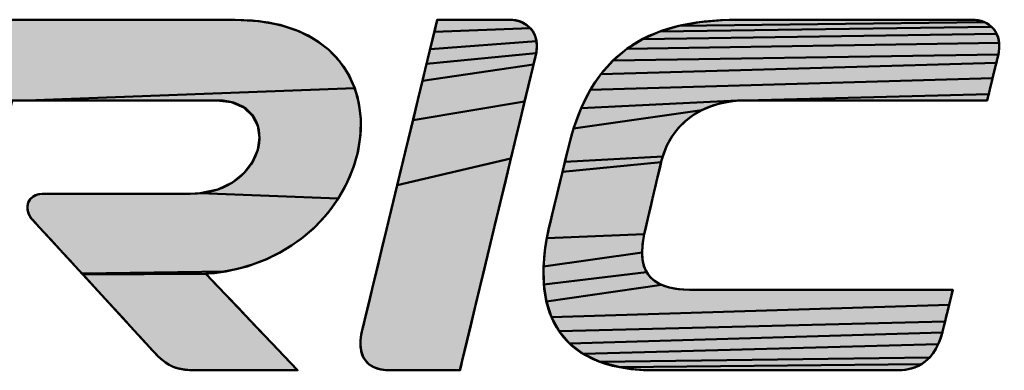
# Model space of a CAD drawing. Header units: millimetres. Extents: x 0 to 766, y 0 to 542.
# Tile 14 of 17: x 513.41 to 525.89, y 82.6 to 87.05. Entities that reach past the tile are written whole.
import ezdxf

# ---------------------------------------------------------------- set-up
doc = ezdxf.new("R2010")
doc.units = ezdxf.units.MM
doc.header["$LTSCALE"] = 5
doc.layers.add('AM_0', color=7, linetype='Continuous', lineweight=50)

# ---------------------------------------------------------------- blocks, each defined once
blk = doc.blocks.new('LS_ELECTRIC_BL0', base_point=(270.9675, 48.2757))
at = {"linetype": 'Continuous', "true_color": 0x003377}
for points in [[(282.9079, 47.9619), (283.0731, 47.9526), (283.2201, 47.9257), (283.3493, 47.8828), (283.4609, 47.8256), (283.5553, 47.7558), (283.6327, 47.6749), (283.6937, 47.5846), (283.7384, 47.4866), (281.4595, 47.402), (281.414, 47.402), (281.381, 47.402), (281.3618, 47.402), (280.6978, 47.4481), (280.7217, 47.5467), (280.7425, 47.6328), (280.7599, 47.7045), (280.7733, 47.7599), (280.7822, 47.7968), (280.7862, 47.8134), (280.7928, 47.8389), (280.8007, 47.864), (280.8095, 47.8858), (280.8195, 47.9043), (280.8313, 47.9199), (280.8451, 47.9327), (280.8614, 47.9429), (280.8805, 47.9507), (280.9028, 47.9563), (280.9287, 47.9599), (280.9586, 47.9617), (280.9856, 47.9619), (281.0142, 47.9619), (281.0612, 47.9619), (281.1248, 47.9619), (281.203, 47.9619), (281.294, 47.9619), (281.3957, 47.9619), (281.6237, 47.9619), (281.8715, 47.9619), (282.1236, 47.9619), (282.3647, 47.9619), (282.4762, 47.9619), (282.5791, 47.9619), (282.6715, 47.9619), (282.7514, 47.9619), (282.817, 47.9619), (282.8662, 47.9619), (282.8971, 47.9619)], [(284.8474, 47.9596), (284.8784, 47.9527), (284.9077, 47.9412), (284.9346, 47.925), (284.9582, 47.9042), (284.2917, 47.8779), (284.2988, 47.9072), (284.3045, 47.9306), (284.3086, 47.9478), (284.3112, 47.9583), (284.312, 47.9619), (284.3154, 47.9619), (284.3249, 47.9619), (284.3399, 47.9619), (284.3841, 47.9619), (284.4426, 47.9619), (284.5102, 47.9619), (284.5817, 47.9619), (284.652, 47.9619), (284.7157, 47.9619), (284.7676, 47.9619), (284.8027, 47.9619), (284.8122, 47.9619), (284.8155, 47.9619)], [(288.0289, 47.9619), (288.0584, 47.9599), (288.0872, 47.954), (288.1147, 47.9442), (285.9895, 47.9192), (286.1342, 47.9456), (286.2917, 47.9594), (286.3754, 47.9618), (286.3969, 47.9619), (286.4004, 47.9619), (286.4047, 47.9619), (286.4264, 47.9619), (286.4642, 47.9619), (286.5164, 47.9619), (286.5814, 47.9619), (286.6574, 47.9619), (286.7428, 47.9619), (286.9353, 47.9619), (287.1454, 47.9619), (287.3597, 47.9619), (287.5651, 47.9619), (287.748, 47.9619), (287.8269, 47.9619), (287.8952, 47.9619), (287.9512, 47.9619), (287.9932, 47.9619), (288.0197, 47.9619)], [(284.9777, 47.8786), (284.9924, 47.8484), (285.0014, 47.8134), (284.2628, 47.758), (284.2833, 47.8431), (284.2917, 47.8779), (284.9582, 47.9042)], [(288.1828, 47.8908), (288.1987, 47.865), (285.7377, 47.827), (285.8575, 47.8798), (288.1631, 47.9126)], [(288.1402, 47.9304), (288.1631, 47.9126), (285.8575, 47.8798), (285.9895, 47.9192), (288.1147, 47.9442)], [(288.2101, 47.8351), (288.2164, 47.8012), (285.63, 47.7605), (285.7377, 47.827), (288.1987, 47.865)], [(285.004, 47.7737), (284.9993, 47.7293), (284.2378, 47.6549), (284.2628, 47.758), (285.0014, 47.8134)], [(288.2169, 47.7633), (288.2111, 47.7213), (285.5339, 47.6797), (285.63, 47.7605), (288.2164, 47.8012)], [(284.9863, 47.6735), (284.9806, 47.6498), (284.2092, 47.5365), (284.2378, 47.6549), (284.9993, 47.7293), (284.994, 47.7053), (284.9931, 47.7016), (284.9905, 47.6909)], [(288.2031, 47.6881), (288.1971, 47.6636), (285.4491, 47.5844), (285.5339, 47.6797), (288.2111, 47.7213), (288.2073, 47.7051), (288.2066, 47.7025)], [(284.9649, 47.5846), (284.9441, 47.4983), (284.9189, 47.3936), (284.1436, 47.265), (284.1776, 47.4056), (284.2092, 47.5365), (284.9806, 47.6498), (284.9734, 47.62)], [(288.1802, 47.5947), (288.1705, 47.5551), (285.3754, 47.474), (285.4491, 47.5844), (288.1971, 47.6636), (288.1893, 47.6317)], [(288.1516, 47.4781), (288.1437, 47.4457), (286.4558, 47.402), (286.3985, 47.3999), (285.3124, 47.3482), (285.3754, 47.474), (288.1705, 47.5551), (288.1608, 47.5154)], [(281.4595, 47.402), (283.7384, 47.4866), (283.7671, 47.3824), (283.7803, 47.2737), (283.7783, 47.1622), (283.7613, 47.0494), (283.7298, 46.9371), (283.6839, 46.8268), (283.6242, 46.7201), (282.6639, 46.7563), (282.7875, 46.7832), (282.8898, 46.8322), (282.9703, 46.8979), (283.0286, 46.9751), (283.0642, 47.0587), (283.0765, 47.1435), (283.0651, 47.2241), (283.0294, 47.2955), (282.969, 47.3524), (282.8834, 47.3896), (282.7797, 47.402), (282.7698, 47.402), (282.7453, 47.402), (282.7074, 47.402), (282.6577, 47.402), (282.5976, 47.402), (282.5285, 47.402), (282.3689, 47.402), (282.1904, 47.402), (282.0045, 47.402), (281.8225, 47.402), (281.6558, 47.402), (281.5158, 47.402)], [(286.4558, 47.402), (288.1437, 47.4457), (288.1375, 47.4207), (288.1338, 47.4055), (288.1298, 47.402), (288.11, 47.402), (288.0733, 47.402), (288.0216, 47.402), (287.9565, 47.402), (287.8797, 47.402), (287.793, 47.402), (287.5966, 47.402), (287.3812, 47.402), (287.1603, 47.402), (286.9477, 47.402), (286.7572, 47.402), (286.6746, 47.402), (286.6026, 47.402), (286.543, 47.402), (286.4975, 47.402), (286.4679, 47.402)], [(284.89, 47.2735), (284.858, 47.1406), (284.8236, 46.9978), (284.0342, 46.8125), (284.1079, 47.1174), (284.1436, 47.265), (284.9189, 47.3936)], [(286.2108, 47.3601), (286.1503, 47.3342), (285.2597, 47.2066), (285.3124, 47.3482), (286.3985, 47.3999), (286.3359, 47.3925), (286.273, 47.3794)], [(285.9888, 47.2116), (285.945, 47.1543), (285.9079, 47.0879), (285.8784, 47.012), (285.1994, 46.9756), (285.2133, 47.0333), (285.2233, 47.0745), (285.2281, 47.0944), (285.2283, 47.0955), (285.2372, 47.1297), (285.2597, 47.2066), (286.1503, 47.3342), (286.0924, 47.3011), (286.0383, 47.2604)], [(285.8684, 46.9764), (285.8675, 46.9727), (285.1827, 46.9064), (285.1994, 46.9756), (285.8784, 47.012)], [(284.7875, 46.848), (284.7129, 46.5385), (284.6398, 46.2346), (284.6054, 46.0918), (284.5734, 45.9589), (284.5444, 45.8388), (284.5192, 45.7341), (284.4984, 45.6478), (284.4899, 45.6124), (284.4827, 45.5826), (284.477, 45.5589), (284.4728, 45.5415), (284.4702, 45.5308), (284.4662, 45.5271), (284.4571, 45.5271), (284.4236, 45.5271), (284.3738, 45.5271), (284.3129, 45.5271), (284.2456, 45.5271), (284.1772, 45.5271), (284.1124, 45.5271), (284.0564, 45.5271), (284.0142, 45.5271), (283.9907, 45.5271), (283.9875, 45.5271), (283.9603, 45.528), (283.9121, 45.535), (283.8721, 45.5485), (283.8398, 45.5677), (283.8147, 45.5922), (283.7964, 45.6214), (283.7846, 45.6546), (283.7788, 45.6913), (283.7787, 45.7308), (283.7837, 45.7727), (283.7934, 45.8162), (283.7943, 45.8198), (283.7968, 45.8303), (283.801, 45.8474), (283.8066, 45.8708), (283.8137, 45.9002), (283.8221, 45.935), (283.8427, 46.0201), (283.8676, 46.1232), (283.8962, 46.2416), (283.9279, 46.3725), (283.9619, 46.5131), (284.0342, 46.8125), (284.8236, 46.9978)], [(285.8529, 46.9107), (285.8406, 46.8583), (285.8263, 46.7973), (285.8108, 46.7317), (285.7953, 46.6657), (285.7807, 46.6033), (285.7678, 46.5488), (285.7578, 46.5062), (285.7516, 46.4796), (285.7502, 46.4737), (285.0736, 46.4456), (285.0803, 46.4796), (285.0839, 46.4966), (285.0855, 46.504), (285.0891, 46.5188), (285.098, 46.5558), (285.1112, 46.6103), (285.1274, 46.6775), (285.1455, 46.7525), (285.1643, 46.8304), (285.1827, 46.9064), (285.8675, 46.9727), (285.8622, 46.9502)], [(282.5944, 46.7527), (282.6639, 46.7563), (283.6242, 46.7201), (283.5508, 46.6188), (283.4641, 46.5245), (283.3645, 46.4387), (283.2522, 46.3631), (283.1277, 46.2994), (282.9912, 46.2492), (282.843, 46.2142), (281.8441, 46.1983), (281.8255, 46.2185), (281.7959, 46.2507), (281.7581, 46.2918), (281.7149, 46.3388), (281.6692, 46.3885), (281.6237, 46.4379), (281.5813, 46.484), (281.5448, 46.5237), (281.5171, 46.5538), (281.5009, 46.5715), (281.4915, 46.5821), (281.4779, 46.6025), (281.4689, 46.6235), (281.4643, 46.6446), (281.4641, 46.6653), (281.4679, 46.685), (281.4758, 46.7032), (281.4874, 46.7193), (281.5026, 46.7329), (281.5213, 46.7433), (281.5432, 46.7501), (281.5683, 46.7527), (281.5743, 46.7527), (281.5894, 46.7527), (281.6144, 46.7527), (281.6482, 46.7527), (281.7379, 46.7527), (281.8506, 46.7527), (281.9778, 46.7527), (282.1115, 46.7527), (282.2434, 46.7527), (282.3653, 46.7527), (282.4689, 46.7527), (282.5461, 46.7527), (282.5722, 46.7527), (282.5887, 46.7527)], [(285.7473, 46.4596), (285.7382, 46.4009), (285.735, 46.3462), (285.0504, 46.2471), (285.0626, 46.3783), (285.0736, 46.4456), (285.7502, 46.4737), (285.75, 46.4727)], [(285.7483, 46.2503), (285.766, 46.2097), (285.0526, 46.1219), (285.0504, 46.2471), (285.735, 46.3462), (285.7381, 46.2959)], [(282.7244, 46.1988), (282.7041, 46.1972), (281.8495, 46.1924), (281.8441, 46.1983), (282.843, 46.2142), (282.7647, 46.2028)], [(282.7085, 46.1925), (282.7196, 46.1809), (282.7365, 46.1631), (282.7858, 46.1113), (282.8512, 46.0426), (282.9276, 45.9624), (283.0099, 45.8759), (283.093, 45.7885), (283.1718, 45.7057), (283.2412, 45.6328), (283.2961, 45.5752), (283.3312, 45.5383), (283.3399, 45.5292), (283.1389, 45.5271), (283.0526, 45.5271), (282.9631, 45.5271), (282.8757, 45.5271), (282.7961, 45.5271), (282.7297, 45.5271), (282.6821, 45.5271), (282.6586, 45.5271), (282.6475, 45.5272), (282.6231, 45.5275), (282.5791, 45.5298), (282.5409, 45.5343), (282.5072, 45.5413), (282.4771, 45.5512), (282.4494, 45.5643), (282.4232, 45.581), (282.3973, 45.6015), (282.3708, 45.6262), (282.3425, 45.6554), (282.3114, 45.6894), (282.2944, 45.7083), (282.2856, 45.7183), (282.285, 45.719), (282.2711, 45.7341), (282.2415, 45.7662), (282.1999, 45.8115), (282.1496, 45.8662), (282.0941, 45.9264), (282.037, 45.9885), (281.9818, 46.0486), (281.9319, 46.1028), (281.8909, 46.1474), (281.8623, 46.1785), (281.8495, 46.1924), (282.7041, 46.1972), (282.7041, 46.1971)], [(285.8265, 46.1445), (285.8705, 46.1206), (285.0705, 46.0041), (285.0526, 46.1219), (285.766, 46.2097), (285.7919, 46.1743)], [(287.8771, 46.0185), (287.8682, 45.9821), (285.1053, 45.8956), (285.0705, 46.0041), (285.8705, 46.1206), (285.9243, 46.1028), (285.9886, 46.0916), (286.0639, 46.0871), (286.1051, 46.087), (286.1473, 46.087), (286.2056, 46.087), (286.278, 46.087), (286.3629, 46.087), (286.4583, 46.087), (286.5623, 46.087), (286.7888, 46.087), (287.0275, 46.087), (287.2636, 46.087), (287.4821, 46.087), (287.5801, 46.087), (287.6682, 46.087), (287.7444, 46.087), (287.8069, 46.087), (287.8539, 46.087), (287.8834, 46.087), (287.8937, 46.087), (287.8933, 46.0853), (287.8902, 46.0725), (287.8846, 46.0495)], [(287.8491, 45.903), (287.8399, 45.8653), (285.1585, 45.7979), (285.1053, 45.8956), (287.8682, 45.9821), (287.8587, 45.9428)], [(287.8255, 45.8059), (287.8214, 45.7892), (285.2313, 45.7127), (285.1585, 45.7979), (287.8399, 45.8653), (287.8319, 45.8321)], [(287.8072, 45.743), (287.7931, 45.7084), (285.325, 45.6416), (285.2313, 45.7127), (287.8214, 45.7892), (287.8188, 45.7791)], [(287.7566, 45.6451), (287.7338, 45.6172), (285.441, 45.5861), (285.325, 45.6416), (287.7931, 45.7084), (287.7763, 45.6757)], [(287.7076, 45.5924), (287.6779, 45.5709), (285.5806, 45.5481), (285.441, 45.5861), (287.7338, 45.6172)], [(287.6444, 45.5533), (287.6069, 45.5399), (287.5652, 45.5311), (287.5191, 45.5272), (287.4856, 45.5271), (287.4488, 45.5271), (287.3968, 45.5271), (287.3314, 45.5271), (287.2543, 45.5271), (287.1672, 45.5271), (287.0718, 45.5271), (286.8632, 45.5271), (286.6423, 45.5271), (286.4229, 45.5271), (286.2187, 45.5271), (286.1267, 45.5271), (286.0437, 45.5271), (285.9713, 45.5271), (285.9115, 45.5271), (285.8658, 45.5271), (285.836, 45.5271), (285.8238, 45.5271), (285.8236, 45.5271), (285.8136, 45.5272), (285.7903, 45.5275), (285.7452, 45.5291), (285.6597, 45.5361), (285.5806, 45.5481), (287.6779, 45.5709)], [(283.1389, 45.5271), (283.3399, 45.5292), (283.3416, 45.5271), (283.3233, 45.5271), (283.2797, 45.5271), (283.2164, 45.5271)]]:
    blk.add_hatch(color=156, dxfattribs=at).paths.add_polyline_path(points)
at = {"color": 156, "linetype": 'Continuous', "true_color": 0x003377}
for points in [[(282.9079, 47.9619), (283.0731, 47.9526), (283.2201, 47.9257), (283.3493, 47.8828), (283.4609, 47.8256), (283.5553, 47.7558), (283.6327, 47.6749), (283.6937, 47.5846), (283.7384, 47.4866), (281.4595, 47.402), (281.414, 47.402), (281.381, 47.402)], [(281.3957, 47.9619), (281.6237, 47.9619), (281.8715, 47.9619), (282.1236, 47.9619), (282.3647, 47.9619), (282.4762, 47.9619), (282.5791, 47.9619), (282.6715, 47.9619), (282.7514, 47.9619), (282.817, 47.9619), (282.8662, 47.9619), (282.8971, 47.9619), (282.9079, 47.9619)], [(284.8474, 47.9596), (284.8784, 47.9527), (284.9077, 47.9412), (284.9346, 47.925), (284.9582, 47.9042), (284.2917, 47.8779), (284.2988, 47.9072), (284.3045, 47.9306), (284.3086, 47.9478), (284.3112, 47.9583), (284.312, 47.9619), (284.3154, 47.9619), (284.3249, 47.9619), (284.3399, 47.9619), (284.3841, 47.9619), (284.4426, 47.9619), (284.5102, 47.9619), (284.5817, 47.9619), (284.652, 47.9619), (284.7157, 47.9619), (284.7676, 47.9619), (284.8027, 47.9619), (284.8122, 47.9619), (284.8155, 47.9619), (284.8474, 47.9596)], [(288.0289, 47.9619), (288.0584, 47.9599), (288.0872, 47.954), (288.1147, 47.9442), (285.9895, 47.9192), (286.1342, 47.9456), (286.2917, 47.9594), (286.3754, 47.9618), (286.3969, 47.9619), (286.4004, 47.9619), (286.4047, 47.9619), (286.4264, 47.9619), (286.4642, 47.9619), (286.5164, 47.9619), (286.5814, 47.9619), (286.6574, 47.9619), (286.7428, 47.9619), (286.9353, 47.9619), (287.1454, 47.9619), (287.3597, 47.9619), (287.5651, 47.9619), (287.748, 47.9619), (287.8269, 47.9619), (287.8952, 47.9619), (287.9512, 47.9619), (287.9932, 47.9619), (288.0197, 47.9619), (288.0289, 47.9619)], [(284.9777, 47.8786), (284.9924, 47.8484), (285.0014, 47.8134), (284.2628, 47.758), (284.2833, 47.8431), (284.2917, 47.8779), (284.9582, 47.9042), (284.9777, 47.8786)], [(288.1828, 47.8908), (288.1987, 47.865), (285.7377, 47.827), (285.8575, 47.8798), (288.1631, 47.9126), (288.1828, 47.8908)], [(288.1402, 47.9304), (288.1631, 47.9126), (285.8575, 47.8798), (285.9895, 47.9192), (288.1147, 47.9442), (288.1402, 47.9304)], [(288.2101, 47.8351), (288.2164, 47.8012), (285.63, 47.7605), (285.7377, 47.827), (288.1987, 47.865), (288.2101, 47.8351)], [(285.004, 47.7737), (284.9993, 47.7293), (284.2378, 47.6549), (284.2628, 47.758), (285.0014, 47.8134), (285.004, 47.7737)], [(288.2169, 47.7633), (288.2111, 47.7213), (285.5339, 47.6797), (285.63, 47.7605), (288.2164, 47.8012), (288.2169, 47.7633)], [(284.9863, 47.6735), (284.9806, 47.6498), (284.2092, 47.5365), (284.2378, 47.6549), (284.9993, 47.7293), (284.994, 47.7053), (284.9931, 47.7016), (284.9905, 47.6909), (284.9863, 47.6735)], [(288.2031, 47.6881), (288.1971, 47.6636), (285.4491, 47.5844), (285.5339, 47.6797), (288.2111, 47.7213), (288.2073, 47.7051), (288.2066, 47.7025), (288.2031, 47.6881)], [(284.9649, 47.5846), (284.9441, 47.4983), (284.9189, 47.3936), (284.1436, 47.265), (284.1776, 47.4056), (284.2092, 47.5365), (284.9806, 47.6498), (284.9734, 47.62), (284.9649, 47.5846)], [(288.1802, 47.5947), (288.1705, 47.5551), (285.3754, 47.474), (285.4491, 47.5844), (288.1971, 47.6636), (288.1893, 47.6317), (288.1802, 47.5947)], [(288.1516, 47.4781), (288.1437, 47.4457), (286.4558, 47.402), (286.3985, 47.3999), (285.3124, 47.3482), (285.3754, 47.474), (288.1705, 47.5551), (288.1608, 47.5154), (288.1516, 47.4781)], [(281.4595, 47.402), (283.7384, 47.4866), (283.7671, 47.3824), (283.7803, 47.2737), (283.7783, 47.1622), (283.7613, 47.0494), (283.7298, 46.9371), (283.6839, 46.8268), (283.6242, 46.7201), (282.6639, 46.7563), (282.7875, 46.7832), (282.8898, 46.8322), (282.9703, 46.8979), (283.0286, 46.9751), (283.0642, 47.0587), (283.0765, 47.1435), (283.0651, 47.2241), (283.0294, 47.2955), (282.969, 47.3524), (282.8834, 47.3896), (282.7797, 47.402), (282.7698, 47.402), (282.7453, 47.402), (282.7074, 47.402), (282.6577, 47.402), (282.5976, 47.402), (282.5285, 47.402), (282.3689, 47.402), (282.1904, 47.402), (282.0045, 47.402), (281.8225, 47.402), (281.6558, 47.402), (281.5158, 47.402), (281.4595, 47.402)], [(286.4558, 47.402), (288.1437, 47.4457), (288.1375, 47.4207), (288.1338, 47.4055), (288.1298, 47.402), (288.11, 47.402), (288.0733, 47.402), (288.0216, 47.402), (287.9565, 47.402), (287.8797, 47.402), (287.793, 47.402), (287.5966, 47.402), (287.3812, 47.402), (287.1603, 47.402), (286.9477, 47.402), (286.7572, 47.402), (286.6746, 47.402), (286.6026, 47.402), (286.543, 47.402), (286.4975, 47.402), (286.4679, 47.402), (286.4558, 47.402)], [(284.89, 47.2735), (284.858, 47.1406), (284.8236, 46.9978), (284.0342, 46.8125), (284.1079, 47.1174), (284.1436, 47.265), (284.9189, 47.3936), (284.89, 47.2735)], [(286.2108, 47.3601), (286.1503, 47.3342), (285.2597, 47.2066), (285.3124, 47.3482), (286.3985, 47.3999), (286.3359, 47.3925), (286.273, 47.3794), (286.2108, 47.3601)], [(285.9888, 47.2116), (285.945, 47.1543), (285.9079, 47.0879), (285.8784, 47.012), (285.1994, 46.9756), (285.2133, 47.0333), (285.2233, 47.0745), (285.2281, 47.0944), (285.2283, 47.0955), (285.2372, 47.1297), (285.2597, 47.2066), (286.1503, 47.3342), (286.0924, 47.3011), (286.0383, 47.2604), (285.9888, 47.2116)], [(285.8684, 46.9764), (285.8675, 46.9727), (285.1827, 46.9064), (285.1994, 46.9756), (285.8784, 47.012), (285.8684, 46.9764)], [(284.7875, 46.848), (284.7129, 46.5385), (284.6398, 46.2346), (284.6054, 46.0918), (284.5734, 45.9589), (284.5444, 45.8388), (284.5192, 45.7341), (284.4984, 45.6478), (284.4899, 45.6124), (284.4827, 45.5826), (284.477, 45.5589), (284.4728, 45.5415), (284.4702, 45.5308), (284.4662, 45.5271), (284.4571, 45.5271), (284.4236, 45.5271), (284.3738, 45.5271), (284.3129, 45.5271), (284.2456, 45.5271), (284.1772, 45.5271), (284.1124, 45.5271), (284.0564, 45.5271), (284.0142, 45.5271), (283.9907, 45.5271), (283.9875, 45.5271), (283.9603, 45.528), (283.9121, 45.535), (283.8721, 45.5485), (283.8398, 45.5677), (283.8147, 45.5922), (283.7964, 45.6214), (283.7846, 45.6546), (283.7788, 45.6913), (283.7787, 45.7308), (283.7837, 45.7727), (283.7934, 45.8162), (283.7943, 45.8198), (283.7968, 45.8303), (283.801, 45.8474), (283.8066, 45.8708), (283.8137, 45.9002), (283.8221, 45.935), (283.8427, 46.0201), (283.8676, 46.1232), (283.8962, 46.2416), (283.9279, 46.3725), (283.9619, 46.5131), (284.0342, 46.8125), (284.8236, 46.9978), (284.7875, 46.848)], [(285.8529, 46.9107), (285.8406, 46.8583), (285.8263, 46.7973), (285.8108, 46.7317), (285.7953, 46.6657), (285.7807, 46.6033), (285.7678, 46.5488), (285.7578, 46.5062), (285.7516, 46.4796), (285.7502, 46.4737), (285.0736, 46.4456), (285.0803, 46.4796), (285.0839, 46.4966), (285.0855, 46.504), (285.0891, 46.5188), (285.098, 46.5558), (285.1112, 46.6103), (285.1274, 46.6775), (285.1455, 46.7525), (285.1643, 46.8304), (285.1827, 46.9064), (285.8675, 46.9727), (285.8622, 46.9502), (285.8529, 46.9107)], [(282.5944, 46.7527), (282.6639, 46.7563), (283.6242, 46.7201), (283.5508, 46.6188), (283.4641, 46.5245), (283.3645, 46.4387), (283.2522, 46.3631), (283.1277, 46.2994), (282.9912, 46.2492), (282.843, 46.2142), (281.8441, 46.1983), (281.8255, 46.2185), (281.7959, 46.2507), (281.7581, 46.2918), (281.7149, 46.3388), (281.6692, 46.3885), (281.6237, 46.4379), (281.5813, 46.484), (281.5448, 46.5237), (281.5171, 46.5538), (281.5009, 46.5715), (281.4915, 46.5821), (281.4779, 46.6025), (281.4689, 46.6235), (281.4643, 46.6446), (281.4641, 46.6653), (281.4679, 46.685), (281.4758, 46.7032), (281.4874, 46.7193), (281.5026, 46.7329), (281.5213, 46.7433), (281.5432, 46.7501), (281.5683, 46.7527), (281.5743, 46.7527), (281.5894, 46.7527), (281.6144, 46.7527), (281.6482, 46.7527), (281.7379, 46.7527), (281.8506, 46.7527), (281.9778, 46.7527), (282.1115, 46.7527), (282.2434, 46.7527), (282.3653, 46.7527), (282.4689, 46.7527), (282.5461, 46.7527), (282.5722, 46.7527), (282.5887, 46.7527), (282.5944, 46.7527)], [(285.7473, 46.4596), (285.7382, 46.4009), (285.735, 46.3462), (285.0504, 46.2471), (285.0626, 46.3783), (285.0736, 46.4456), (285.7502, 46.4737), (285.75, 46.4727), (285.7473, 46.4596)], [(285.7483, 46.2503), (285.766, 46.2097), (285.0526, 46.1219), (285.0504, 46.2471), (285.735, 46.3462), (285.7381, 46.2959), (285.7483, 46.2503)], [(282.7244, 46.1988), (282.7041, 46.1972), (281.8495, 46.1924), (281.8441, 46.1983), (282.843, 46.2142), (282.7647, 46.2028), (282.7244, 46.1988)], [(282.7085, 46.1925), (282.7196, 46.1809), (282.7365, 46.1631), (282.7858, 46.1113), (282.8512, 46.0426), (282.9276, 45.9624), (283.0099, 45.8759), (283.093, 45.7885), (283.1718, 45.7057), (283.2412, 45.6328), (283.2961, 45.5752), (283.3312, 45.5383), (283.3399, 45.5292), (283.1389, 45.5271), (283.0526, 45.5271), (282.9631, 45.5271), (282.8757, 45.5271), (282.7961, 45.5271), (282.7297, 45.5271), (282.6821, 45.5271), (282.6586, 45.5271), (282.6475, 45.5272), (282.6231, 45.5275), (282.5791, 45.5298), (282.5409, 45.5343), (282.5072, 45.5413), (282.4771, 45.5512), (282.4494, 45.5643), (282.4232, 45.581), (282.3973, 45.6015), (282.3708, 45.6262), (282.3425, 45.6554), (282.3114, 45.6894), (282.2944, 45.7083), (282.2856, 45.7183), (282.285, 45.719), (282.2711, 45.7341), (282.2415, 45.7662), (282.1999, 45.8115), (282.1496, 45.8662), (282.0941, 45.9264), (282.037, 45.9885), (281.9818, 46.0486), (281.9319, 46.1028), (281.8909, 46.1474), (281.8623, 46.1785), (281.8495, 46.1924), (282.7041, 46.1972), (282.7041, 46.1971), (282.7085, 46.1925)], [(285.8265, 46.1445), (285.8705, 46.1206), (285.0705, 46.0041), (285.0526, 46.1219), (285.766, 46.2097), (285.7919, 46.1743), (285.8265, 46.1445)], [(287.8771, 46.0185), (287.8682, 45.9821), (285.1053, 45.8956), (285.0705, 46.0041), (285.8705, 46.1206), (285.9243, 46.1028), (285.9886, 46.0916), (286.0639, 46.0871), (286.1051, 46.087), (286.1473, 46.087), (286.2056, 46.087), (286.278, 46.087), (286.3629, 46.087), (286.4583, 46.087), (286.5623, 46.087), (286.7888, 46.087), (287.0275, 46.087), (287.2636, 46.087), (287.4821, 46.087), (287.5801, 46.087), (287.6682, 46.087), (287.7444, 46.087), (287.8069, 46.087), (287.8539, 46.087), (287.8834, 46.087), (287.8937, 46.087), (287.8933, 46.0853), (287.8902, 46.0725), (287.8846, 46.0495), (287.8771, 46.0185)], [(287.8491, 45.903), (287.8399, 45.8653), (285.1585, 45.7979), (285.1053, 45.8956), (287.8682, 45.9821), (287.8587, 45.9428), (287.8491, 45.903)], [(287.8255, 45.8059), (287.8214, 45.7892), (285.2313, 45.7127), (285.1585, 45.7979), (287.8399, 45.8653), (287.8319, 45.8321), (287.8255, 45.8059)], [(287.8072, 45.743), (287.7931, 45.7084), (285.325, 45.6416), (285.2313, 45.7127), (287.8214, 45.7892), (287.8188, 45.7791), (287.8072, 45.743)], [(287.7566, 45.6451), (287.7338, 45.6172), (285.441, 45.5861), (285.325, 45.6416), (287.7931, 45.7084), (287.7763, 45.6757), (287.7566, 45.6451)], [(287.7076, 45.5924), (287.6779, 45.5709), (285.5806, 45.5481), (285.441, 45.5861), (287.7338, 45.6172), (287.7076, 45.5924)], [(287.6444, 45.5533), (287.6069, 45.5399), (287.5652, 45.5311), (287.5191, 45.5272), (287.4856, 45.5271), (287.4488, 45.5271), (287.3968, 45.5271), (287.3314, 45.5271), (287.2543, 45.5271), (287.1672, 45.5271), (287.0718, 45.5271), (286.8632, 45.5271), (286.6423, 45.5271), (286.4229, 45.5271), (286.2187, 45.5271), (286.1267, 45.5271), (286.0437, 45.5271), (285.9713, 45.5271), (285.9115, 45.5271), (285.8658, 45.5271), (285.836, 45.5271), (285.8238, 45.5271), (285.8236, 45.5271), (285.8136, 45.5272), (285.7903, 45.5275), (285.7452, 45.5291), (285.6597, 45.5361), (285.5806, 45.5481), (287.6779, 45.5709), (287.6444, 45.5533)], [(283.1389, 45.5271), (283.3399, 45.5292), (283.3416, 45.5271), (283.3233, 45.5271), (283.2797, 45.5271), (283.2164, 45.5271), (283.1389, 45.5271)]]:
    blk.add_lwpolyline(points, dxfattribs=at)
for points, knots in [([(282.9079, 47.9619), (282.9079, 47.9619), (280.9774, 47.9619), (280.9774, 47.9619), (280.8456, 47.9619), (280.8139, 47.9285), (280.7864, 47.8141), (280.7864, 47.8141), (280.303, 45.8162), (280.303, 45.8162), (280.261, 45.6617), (280.299, 45.5271), (280.4971, 45.5271), (280.4971, 45.5271), (280.9062, 45.5271), (280.9062, 45.5271), (280.9062, 45.5271), (281.3573, 47.402), (281.3573, 47.402), (281.3573, 47.402), (282.7798, 47.402), (282.7798, 47.402), (283.2476, 47.402), (283.1446, 46.7527), (282.5944, 46.7527), (282.5944, 46.7527), (281.5699, 46.7527), (281.5699, 46.7527), (281.468, 46.7527), (281.4299, 46.6486), (281.4978, 46.5748), (281.4978, 46.5748), (281.8491, 46.1928), (281.8491, 46.1928), (281.8491, 46.1928), (282.2856, 45.7183), (282.2856, 45.7183), (282.423, 45.5638), (282.459, 45.5271), (282.6571, 45.5271), (282.6571, 45.5271), (283.3419, 45.5271), (283.3419, 45.5271), (283.3419, 45.5271), (282.7041, 46.1972), (282.7041, 46.1972), (283.9519, 46.2862), (284.2379, 47.9619), (282.9079, 47.9619)], [0, 0, 0, 0, 1, 1, 1, 2, 2, 2, 3, 3, 3, 4, 4, 4, 5, 5, 5, 6, 6, 6, 7, 7, 7, 8, 8, 8, 9, 9, 9, 10, 10, 10, 11, 11, 11, 12, 12, 12, 13, 13, 13, 14, 14, 14, 15, 15, 15, 16, 16, 16, 16]), ([(284.8155, 47.9619), (284.8155, 47.9619), (284.312, 47.9619), (284.312, 47.9619), (284.312, 47.9619), (283.7934, 45.8162), (283.7934, 45.8162), (283.7514, 45.6617), (283.7893, 45.5271), (283.9875, 45.5271), (283.9875, 45.5271), (284.4694, 45.5271), (284.4694, 45.5271), (284.4694, 45.5271), (284.994, 47.7053), (284.994, 47.7053), (285.0385, 47.8776), (284.9276, 47.9619), (284.8155, 47.9619)], [0, 0, 0, 0, 1, 1, 1, 2, 2, 2, 3, 3, 3, 4, 4, 4, 5, 5, 5, 6, 6, 6, 6]), ([(288.0289, 47.9619), (288.0289, 47.9619), (286.4, 47.9619), (286.4, 47.9619), (285.7462, 47.9619), (285.3814, 47.7065), (285.2283, 47.0955), (285.2283, 47.0955), (285.0855, 46.504), (285.0855, 46.504), (284.9705, 45.9859), (285.1089, 45.5271), (285.8236, 45.5271), (285.8236, 45.5271), (287.5087, 45.5271), (287.5087, 45.5271), (287.6956, 45.5271), (287.782, 45.6451), (287.8203, 45.7843), (287.8203, 45.7843), (287.8937, 46.087), (287.8937, 46.087), (287.8937, 46.087), (286.0756, 46.087), (286.0756, 46.087), (285.7624, 46.087), (285.701, 46.2399), (285.75, 46.4727), (285.75, 46.4727), (285.8684, 46.9764), (285.8684, 46.9764), (285.9499, 47.2987), (286.2264, 47.402), (286.4556, 47.402), (286.4556, 47.402), (288.133, 47.402), (288.133, 47.402), (288.133, 47.402), (288.2073, 47.7053), (288.2073, 47.7053), (288.2519, 47.8776), (288.141, 47.9619), (288.0289, 47.9619)], [0, 0, 0, 0, 1, 1, 1, 2, 2, 2, 3, 3, 3, 4, 4, 4, 5, 5, 5, 6, 6, 6, 7, 7, 7, 8, 8, 8, 9, 9, 9, 10, 10, 10, 11, 11, 11, 12, 12, 12, 13, 13, 13, 14, 14, 14, 14])]:
    blk.add_open_spline(points, degree=3, knots=knots, dxfattribs=at)
blk.add_solid([(284.4702, 45.5308), (284.4694, 45.5271), (284.4662, 45.5271)], dxfattribs=at)
blk = doc.blocks.new('A$C759C226F')
at = {"color": 2, "linetype": 'Continuous', "xscale": 0.7962623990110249, "yscale": 0.7962623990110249, "zscale": 0.7962623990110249}
blk.add_blockref('LS_ELECTRIC_BL0', (215.7612, 38.241), dxfattribs=at)

msp = doc.modelspace()

# ---------------------------------------------------------------- block references
at = {"layer": 'AM_0', "xscale": 2.291214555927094, "yscale": 2.291214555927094, "zscale": 2.291214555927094}
msp.add_blockref('A$C759C226F', (0, 0), dxfattribs=at)

doc.saveas('drawing.dxf')
